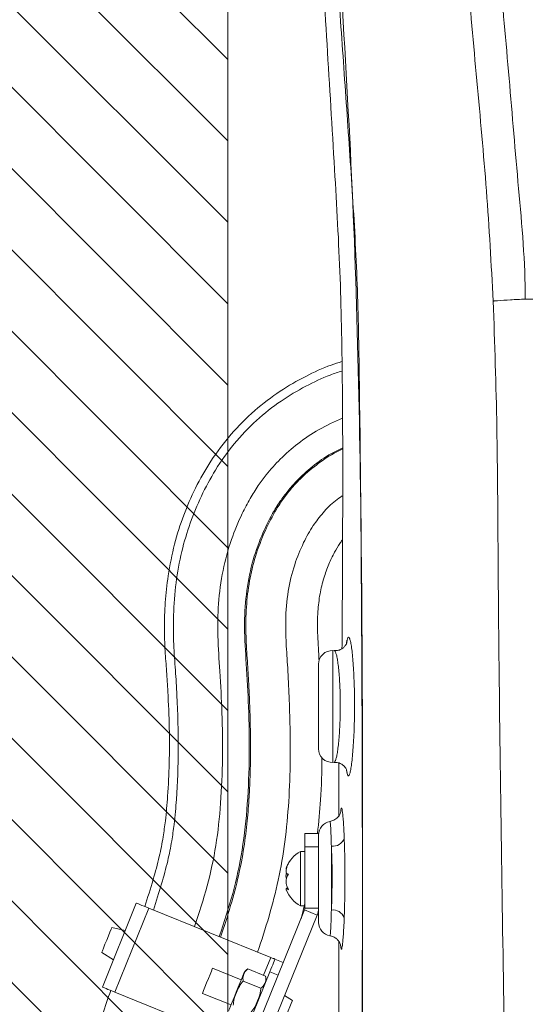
# Model space of a CAD drawing. Header units: millimetres. Extents: x 0 to 8410, y 0 to 5940.
# Tile 116 of 180: x 5134 to 5246, y 3322 to 3539. Entities that reach past the tile are written whole.
import ezdxf

# ---------------------------------------------------------------- set-up
doc = ezdxf.new("R2010")
doc.units = ezdxf.units.MM
doc.header["$LTSCALE"] = 10

msp = doc.modelspace()

# ---------------------------------------------------------------- hatches: boundary and pattern name
at = {"linetype": 'Continuous'}
h = msp.add_hatch(dxfattribs=at)
h.set_pattern_fill('ANSI31', color=8, scale=4, angle=90, style=0)
h.paths.add_polyline_path([(5057.2, 4077.87), (5057.2, 3177.87), (5180.2, 3177.87), (5180.2, 4077.87)], flags=0)

# ---------------------------------------------------------------- linework, layer by layer
at = {"color": 7, "linetype": 'Continuous', "lineweight": 0}
for p, q in [((5180.2, 4077.87), (5180.2, 3177.87)), ((5245.85, 3477.8), (5247.94, 3477.81)), ((5245.85, 3477.8), (5245.85, 3477.8)), ((5203.7, 3400.19), (5203.36, 3400.21)), ((5203.7, 3400.19), (5203.7, 3400.19)), ((5200.2, 3387.87), (5200.2, 3397.21)), ((5200.2, 3378.53), (5200.2, 3387.87)), ((5203.36, 3375.54), (5203.66, 3375.55)), ((5204.7, 3375.38), (5204.7, 3363.73)), ((5205.1, 3364.61), (5205.12, 3364.81)), ((5197.2, 3359.87), (5200.2, 3359.87)), ((5197.2, 3356.87), (5197.2, 3359.87)), ((5200.2, 3356.87), (5200.2, 3359.87)), ((5197.2, 3355.87), (5196.2, 3355.87)), ((5196.2, 3355.87), (5196.2, 3343.87)), ((5197.2, 3343.35), (5197.2, 3356.87)), ((5200.2, 3343.35), (5200.2, 3356.87)), ((5193.46, 3347.74), (5193.13, 3347.74)), ((5152.5, 3325.94), (5159.99, 3344.48)), ((5189.66, 3332.49), (5162.77, 3343.36)), ((5186.07, 3315.61), (5197.13, 3342.98)), ((5196.2, 3343.87), (5197.2, 3343.87)), ((5196.35, 3341.04), (5197.2, 3344.37)), ((5200.2, 3340.22), (5200.2, 3343.35)), ((5188.85, 3314.48), (5199.91, 3341.85)), ((5157.55, 3338.45), (5154.57, 3339.09)), ((5204.7, 3336), (5204.7, 3317.46)), ((5152.35, 3333.58), (5154.93, 3331.96)), ((5190.59, 3332.12), (5192.44, 3331.37)), ((5183.14, 3327.57), (5176.84, 3330.12)), ((5184.64, 3329.96), (5188.54, 3328.38)), ((5183.56, 3327.28), (5187.46, 3325.71)), ((5184.22, 3316.36), (5189.46, 3329.34)), ((5182.17, 3313.95), (5155.28, 3324.81)), ((5174.59, 3324.56), (5180.9, 3322.01)), ((5194.44, 3322.98), (5192.72, 3324.05))]:
    msp.add_line(p, q, dxfattribs=at)
at = {"color": 8, "linetype": 'Continuous', "lineweight": 0}
for p, q in [((5203.36, 3400.21), (5203.36, 3375.54)), ((5206.51, 3373.07), (5206.38, 3373.85)), ((5197.2, 3356.87), (5200.2, 3356.87)), ((5203.05, 3357.05), (5203.05, 3342.94)), ((5155.28, 3324.81), (5162.77, 3343.36)), ((5197.13, 3342.98), (5199.91, 3341.85)), ((5197.2, 3343.35), (5200.2, 3343.35)), ((5188.08, 3328.57), (5189.66, 3332.49)), ((5191.32, 3328.59), (5189.46, 3329.34))]:
    msp.add_line(p, q, dxfattribs=at)
at = {"color": 8, "linetype": 'Continuous', "lineweight": 0, "flags": 128}
for points in [[(5206.43, 3401.84), (5206.46, 3401.96), (5206.51, 3402.54)], [(5206.51, 3373.07), (5206.46, 3373.66), (5206.41, 3373.85)]]:
    msp.add_lwpolyline(points, dxfattribs=at)
at = {"color": 7, "linetype": 'Continuous', "lineweight": 0, "flags": 128}
for points in [[(5205.11, 3364.6), (5205.11, 3364.6), (5205.07, 3364.46), (5204.97, 3364.18), (5204.73, 3363.75), (5204.27, 3363.22), (5203.59, 3362.76), (5202.74, 3362.49), (5202.74, 3362.49), (5202.74, 3362.49)], [(5162.77, 3343.36), (5162.23, 3343.57), (5161.71, 3343.79), (5161.23, 3343.98), (5160.8, 3344.15), (5160.46, 3344.29), (5160.2, 3344.39), (5160.04, 3344.46), (5159.99, 3344.48)], [(5153.46, 3336.33), (5153.84, 3337.27), (5154.18, 3338.1), (5154.43, 3338.72), (5154.56, 3339.04), (5154.57, 3339.09)], [(5152.35, 3333.58), (5152.37, 3333.62), (5152.5, 3333.95), (5152.75, 3334.56), (5153.08, 3335.39), (5153.46, 3336.33)], [(5189.46, 3329.34), (5189.68, 3329.88), (5189.89, 3330.4), (5190.09, 3330.88), (5190.26, 3331.3), (5190.4, 3331.65), (5190.5, 3331.91), (5190.57, 3332.06), (5190.59, 3332.12)], [(5190.59, 3332.12), (5190.57, 3332.12), (5190.52, 3332.15), (5190.43, 3332.18), (5190.32, 3332.23), (5190.17, 3332.28), (5190.01, 3332.35), (5189.84, 3332.42), (5189.66, 3332.49)], [(5174.59, 3324.56), (5174.66, 3324.73), (5174.85, 3325.21), (5175.15, 3325.95), (5175.52, 3326.86), (5175.91, 3327.82), (5176.28, 3328.73), (5176.58, 3329.47), (5176.77, 3329.95), (5176.84, 3330.12)], [(5183.64, 3328.81), (5183.62, 3328.77), (5183.49, 3328.45), (5183.25, 3327.83), (5182.9, 3326.96), (5182.48, 3325.92), (5182.02, 3324.79)], [(5155.28, 3324.81), (5154.74, 3325.03), (5154.21, 3325.24), (5153.73, 3325.44), (5153.31, 3325.61), (5152.97, 3325.75), (5152.71, 3325.85), (5152.55, 3325.91), (5152.5, 3325.94)], [(5182.02, 3324.79), (5181.56, 3323.66), (5181.14, 3322.62), (5180.79, 3321.76), (5180.54, 3321.14), (5180.41, 3320.82), (5180.4, 3320.78)], [(5194.44, 3322.98), (5194.38, 3322.81), (5194.18, 3322.33), (5193.89, 3321.6), (5193.52, 3320.7), (5193.14, 3319.74), (5192.77, 3318.85), (5192.48, 3318.11), (5192.29, 3317.63), (5192.22, 3317.47), (5192.22, 3317.47)]]:
    msp.add_lwpolyline(points, dxfattribs=at)
at = {"color": 7, "linetype": 'Continuous', "lineweight": 0}
for centre, radius, start, end in [((5203.2, 3397.21), 3, 87, 180), ((5203.2, 3378.53), 3, 180, 273), ((5203.2, 3359.52), 3, 99.0733, 180), ((5199.6, 3349.75), 7, 119.0497, 157.7095), ((5199.6, 3349.99), 7, 202.3669, 240.9503), ((5196.2, 3343.35), 1, 338, 360), ((5196.2, 3343.35), 4, 338, 360), ((5203.2, 3340.22), 3, 180, 260.83), ((5185.82, 3327.93), 2.35, 120.1063, 158), ((5186.28, 3327.74), 2.35, 338, 15.817)]:
    msp.add_arc(centre, radius, start, end, dxfattribs=at)
at = {"color": 8, "linetype": 'Continuous', "lineweight": 0}
for centre, radius, start, end in [((5203.35, 3359.77), 2.74, 263.7369, 338.0768), ((5203.36, 3340.21), 2.75, 23.2424, 96.6047)]:
    msp.add_arc(centre, radius, start, end, dxfattribs=at)
for points, knots in [([(5190.97, 3997.9), (5191.02, 3959.92), (5191.12, 3883.95), (5190.54, 3800.36), (5191.41, 3747.14), (5192.7, 3724.32), (5194.35, 3701.51), (5196.2, 3678.72), (5200.02, 3625.5), (5204.22, 3564.73), (5208.12, 3496.34), (5209.34, 3450.78), (5209.88, 3405.19), (5209.94, 3359.6), (5209.89, 3295.61), (5209.94, 3246.8), (5209.97, 3213.2)], [0, 0, 0, 0, 0.145116, 0.290231, 0.319327, 0.348429, 0.377548, 0.406673, 0.435788, 0.58138, 0.639408, 0.697444, 0.755499, 0.813563, 0.871614, 1, 1, 1, 1]), ([(5238.76, 3477.36), (5238.32, 3485.47), (5237.42, 3501.69), (5235.13, 3525.96), (5231.54, 3566.43), (5227.03, 3623.13), (5222.73, 3677.82), (5219.56, 3714.27), (5217.9, 3732.49), (5216.5, 3750.73), (5216.15, 3762.92), (5215.98, 3769.02)], [0, 0, 0, 0, 0.08329, 0.166608, 0.249928, 0.499861, 0.749897, 0.812435, 0.874988, 0.937508, 1, 1, 1, 1]), ([(5223.23, 3769.28), (5223.4, 3763.21), (5223.75, 3751.06), (5225.14, 3732.88), (5226.79, 3714.73), (5229.93, 3678.4), (5234.21, 3623.75), (5238.63, 3567.05), (5242.3, 3526.51), (5244.32, 3502.18), (5245.85, 3485.95), (5245.85, 3477.8), (5245.85, 3477.8)], [0, 0, 0, 0, 0.062307, 0.124641, 0.187009, 0.249361, 0.498824, 0.749402, 0.832945, 0.916487, 1, 1, 1, 1, 1]), ([(5209.38, 3213.15), (5209.84, 3295.12), (5210.34, 3383.99), (5208.93, 3479.76), (5207.78, 3500.44), (5206.34, 3521.09), (5205.37, 3534.86), (5204.89, 3541.75)], [0, 0, 0, 0, 0.748073, 0.811029, 0.874006, 0.937009, 1, 1, 1, 1]), ([(5242.69, 3213.83), (5242.62, 3219.12), (5242.15, 3251.05), (5241.32, 3310.94), (5240.24, 3374.85), (5239.82, 3421.45), (5239.7, 3449.41), (5239.08, 3468.04), (5238.76, 3477.36)], [0, 0, 0, 0, 0.060256, 0.363496, 0.681741, 0.787835, 0.893928, 1, 1, 1, 1]), ([(5206.37, 3401.62), (5206.4, 3401.89), (5206.44, 3402.27), (5206.49, 3402.48), (5206.51, 3402.54)], [0, 0, 0, 0, 0.690215, 1, 1, 1, 1]), ([(5206.51, 3402.54), (5206.57, 3402.75), (5206.7, 3403.17), (5206.9, 3403.22), (5207.1, 3402.88), (5207.31, 3402.09), (5207.51, 3400.9), (5207.69, 3399.37), (5207.8, 3398.09), (5207.85, 3397.45)], [0, 0, 0, 0, 0.146716, 0.289507, 0.432299, 0.574851, 0.717403, 0.859591, 1, 1, 1, 1]), ([(5203.66, 3375.59), (5203.67, 3375.58), (5203.76, 3375.53), (5203.91, 3375.81), (5204.12, 3376.42), (5204.32, 3377.38), (5204.51, 3378.64), (5204.68, 3380.15), (5204.82, 3381.89), (5204.92, 3383.78), (5204.99, 3385.8), (5205.01, 3387.19), (5205.01, 3388.57), (5205, 3389.96), (5204.94, 3391.96), (5204.84, 3393.86), (5204.71, 3395.58), (5204.55, 3397.1), (5204.37, 3398.34), (5204.16, 3399.31), (5203.96, 3399.92), (5203.8, 3400.2), (5203.71, 3400.16), (5203.69, 3400.15)], [0, 0, 0, 0, 0.015044, 0.069752, 0.123012, 0.177809, 0.231054, 0.285845, 0.338937, 0.393579, 0.44611, 0.500158, 0.50085, 0.553547, 0.607777, 0.660495, 0.714736, 0.767654, 0.822092, 0.875252, 0.929942, 0.983242, 1, 1, 1, 1]), ([(5207.65, 3376.44), (5207.59, 3375.9), (5207.47, 3374.81), (5207.27, 3373.64), (5207.06, 3372.85), (5206.86, 3372.51), (5206.67, 3372.56), (5206.56, 3372.91), (5206.51, 3373.07)], [0, 0, 0, 0, 0.171115, 0.341943, 0.512769, 0.683185, 0.8536, 1, 1, 1, 1]), ([(5205.12, 3364.81), (5205.13, 3364.91), (5205.16, 3365.28), (5205.24, 3365.49), (5205.35, 3365.41), (5205.46, 3364.87), (5205.58, 3363.91), (5205.69, 3362.54), (5205.8, 3360.83), (5205.86, 3359.45), (5205.88, 3358.75)], [0, 0, 0, 0, 0.049319, 0.185126, 0.320783, 0.456441, 0.59223, 0.72802, 0.864007, 1, 1, 1, 1]), ([(5203.05, 3357.05), (5203.03, 3357.62), (5203, 3358.74), (5202.95, 3360.12), (5202.89, 3361.23), (5202.83, 3362), (5202.78, 3362.44), (5202.75, 3362.45), (5202.74, 3362.45)], [0, 0, 0, 0, 0.173485, 0.346967, 0.520476, 0.693986, 0.867592, 1, 1, 1, 1]), ([(5205.88, 3358.75), (5205.91, 3358.03), (5205.96, 3356.55), (5206.01, 3354.09), (5206.04, 3351.29), (5206.04, 3348.41), (5206.01, 3345.61), (5205.95, 3343.28), (5205.91, 3341.91), (5205.88, 3341.3)], [0, 0, 0, 0, 0.138546, 0.280511, 0.422475, 0.599676, 0.74188, 0.884086, 1, 1, 1, 1]), ([(5203.05, 3342.94), (5203.07, 3343.44), (5203.12, 3344.54), (5203.17, 3346.43), (5203.2, 3348.7), (5203.21, 3351.02), (5203.18, 3353.28), (5203.12, 3355.28), (5203.07, 3356.47), (5203.05, 3357.05)], [0, 0, 0, 0, 0.115998, 0.258192, 0.400385, 0.577496, 0.719437, 0.861376, 1, 1, 1, 1]), ([(5202.73, 3337.29), (5202.74, 3337.29), (5202.77, 3337.29), (5202.82, 3337.7), (5202.88, 3338.45), (5202.94, 3339.58), (5203, 3341.06), (5203.03, 3342.31), (5203.05, 3342.94)], [0, 0, 0, 0, 0.118077, 0.287911, 0.457421, 0.626932, 0.813467, 1, 1, 1, 1]), ([(5205.88, 3341.3), (5205.85, 3340.52), (5205.79, 3338.97), (5205.67, 3337.14), (5205.55, 3335.76), (5205.44, 3334.82), (5205.33, 3334.31), (5205.22, 3334.26), (5205.14, 3334.52), (5205.1, 3334.96), (5205.09, 3335.11)], [0, 0, 0, 0, 0.142774, 0.285545, 0.415076, 0.544605, 0.674198, 0.80379, 0.93342, 1, 1, 1, 1])]:
    msp.add_open_spline(points, degree=3, knots=knots, dxfattribs=at)
at = {"color": 7, "linetype": 'Continuous', "lineweight": 0}
for points, knots in [([(5198.73, 3589.32), (5199.28, 3580.1), (5200.95, 3552.47), (5203.16, 3516.84), (5205.14, 3482.4), (5205.66, 3450.21), (5205.53, 3426.03), (5205.45, 3409.87)], [0, 0, 0, 0, 0.154108, 0.462323, 0.596234, 0.730122, 1, 1, 1, 1]), ([(5238.76, 3477.36), (5238.84, 3477.36), (5239.15, 3477.39), (5240.27, 3477.48), (5242.5, 3477.64), (5244.73, 3477.75), (5245.85, 3477.8)], [0, 0, 0, 0, 0.044343, 0.170393, 0.585197, 1, 1, 1, 1]), ([(5205.35, 3464), (5204.57, 3463.76), (5201.82, 3462.9), (5197.24, 3460.76), (5191.53, 3457.5), (5185.95, 3453.24), (5180.79, 3448.07), (5176.44, 3442.26), (5173.01, 3436.23), (5170.33, 3430.08), (5168.29, 3423.61), (5167, 3417.14), (5166.33, 3410.94), (5166.13, 3405.39), (5166.31, 3400.31), (5166.68, 3395.64), (5167.04, 3389.96), (5167.32, 3383.21), (5167.31, 3375.5), (5167.03, 3369.6), (5166.7, 3365.36), (5166.39, 3362.36), (5165.9, 3358.81), (5165.05, 3354.47), (5163.67, 3349.35), (5162.48, 3345.7), (5161.84, 3343.73)], [0, 0, 0, 0, 0.017901, 0.062613, 0.109601, 0.160901, 0.214632, 0.268241, 0.318081, 0.365439, 0.413953, 0.465489, 0.508614, 0.549621, 0.586104, 0.619209, 0.651444, 0.710019, 0.766244, 0.818993, 0.838677, 0.858691, 0.884615, 0.916587, 0.954935, 1, 1, 1, 1]), ([(5205.4, 3461.92), (5204.52, 3461.64), (5201.76, 3460.74), (5197.23, 3458.57), (5191.73, 3455.31), (5186.37, 3451.08), (5181.48, 3445.96), (5177.43, 3440.29), (5174.29, 3434.38), (5171.78, 3428.36), (5169.88, 3421.96), (5168.66, 3415.13), (5168.12, 3408.26), (5168.18, 3401.81), (5168.64, 3395.93), (5169.1, 3388.21), (5169.38, 3378.7), (5169.08, 3370.14), (5168.64, 3364.63), (5168.31, 3361.56), (5167.8, 3357.93), (5166.92, 3353.55), (5165.54, 3348.47), (5164.38, 3344.88), (5163.76, 3342.95)], [0, 0, 0, 0, 0.020392, 0.06409, 0.11086, 0.161653, 0.214533, 0.266876, 0.315254, 0.362427, 0.410816, 0.462751, 0.515554, 0.563059, 0.605214, 0.646022, 0.734167, 0.81546, 0.835368, 0.856464, 0.883678, 0.916521, 0.955193, 1, 1, 1, 1]), ([(5172.85, 3339.28), (5173.83, 3342.27), (5175.74, 3348.15), (5177.72, 3357.27), (5178.71, 3366.71), (5179.09, 3376.5), (5178.95, 3386.2), (5178.51, 3395.17), (5177.88, 3403.18), (5178.01, 3410.64), (5178.94, 3417.82), (5180.78, 3424.5), (5182.96, 3429.74), (5185.01, 3433.69), (5186.79, 3436.53), (5188.97, 3439.48), (5191.82, 3442.66), (5195.7, 3446.05), (5200.28, 3449.15), (5203.73, 3450.73), (5205.47, 3451.52)], [0, 0, 0, 0, 0.0761307, 0.1494868, 0.2255562, 0.3056612, 0.3864328, 0.4604998, 0.5230027, 0.5807566, 0.6409355, 0.697759, 0.7480016, 0.7780238, 0.8053269, 0.8291097, 0.8667564, 0.9083247, 0.9537467, 1, 1, 1, 1]), ([(5178.31, 3337.08), (5179.35, 3340.24), (5181.41, 3346.51), (5183.54, 3356.32), (5184.63, 3366.54), (5185.01, 3377.1), (5184.84, 3387.41), (5184.31, 3396.81), (5183.74, 3405.09), (5184.12, 3412.55), (5185.37, 3419.33), (5187.45, 3425.3), (5189.63, 3429.83), (5191.64, 3433.07), (5193.4, 3435.45), (5195.69, 3438.07), (5198.86, 3440.95), (5202.29, 3443.42), (5204.66, 3444.53), (5205.46, 3444.91)], [0, 0, 0, 0, 0.085598, 0.169631, 0.257675, 0.349797, 0.441044, 0.522807, 0.592117, 0.654151, 0.714443, 0.768963, 0.816075, 0.843371, 0.867152, 0.892079, 0.932637, 0.977177, 1, 1, 1, 1]), ([(5205.46, 3444.67), (5205.25, 3444.58), (5203.39, 3443.78), (5200.3, 3441.7), (5196.84, 3438.85), (5194.35, 3436.2), (5192.51, 3433.87), (5190.46, 3430.78), (5188.27, 3426.5), (5186.24, 3421.2), (5184.87, 3415.51), (5184.2, 3409.82), (5184.11, 3404.1), (5184.45, 3398.64), (5184.76, 3393.81), (5184.97, 3389.53), (5185.11, 3385.73), (5185.19, 3382.06), (5185.21, 3378.53), (5185.18, 3375.14), (5185.08, 3371.62), (5184.88, 3367.48), (5184.49, 3362.44), (5183.77, 3356.61), (5182.59, 3350.35), (5180.83, 3343.75), (5179.36, 3339.28), (5178.6, 3336.96)], [0, 0, 0, 0, 0.005863, 0.052399, 0.095015, 0.121346, 0.146045, 0.171415, 0.216749, 0.269803, 0.317251, 0.367319, 0.41726, 0.464409, 0.50834, 0.542176, 0.574863, 0.606365, 0.636667, 0.665776, 0.693845, 0.727414, 0.772797, 0.823989, 0.878814, 0.937044, 1, 1, 1, 1]), ([(5186.76, 3333.66), (5187.63, 3336.29), (5189.37, 3341.53), (5191.46, 3349.64), (5192.9, 3358.12), (5193.72, 3367), (5194, 3375.44), (5193.96, 3383.16), (5193.74, 3389.92), (5193.44, 3396.12), (5193.04, 3401.68), (5192.88, 3407.35), (5193.32, 3413.19), (5194.75, 3418.98), (5196.7, 3423.79), (5198.82, 3427.64), (5201.21, 3430.73), (5203.38, 3432.96), (5204.95, 3434.03), (5205.46, 3434.37)], [0, 0, 0, 0, 0.078824, 0.157079, 0.238405, 0.323546, 0.410783, 0.478617, 0.543519, 0.603175, 0.655412, 0.702124, 0.764622, 0.821463, 0.871357, 0.912176, 0.946011, 0.982479, 1, 1, 1, 1]), ([(5200.34, 3397.99), (5200.32, 3398.24), (5200.21, 3400.3), (5199.95, 3403.91), (5199.98, 3408.6), (5200.45, 3412.63), (5201.3, 3416.14), (5202.41, 3419.2), (5203.62, 3421.74), (5204.62, 3423.5), (5205.27, 3424.35), (5205.45, 3424.6)], [0, 0, 0, 0, 0.026747, 0.224067, 0.391736, 0.533109, 0.662411, 0.780991, 0.884588, 0.96666, 1, 1, 1, 1]), ([(5205.45, 3409.87), (5205.44, 3408.35), (5205.44, 3405.28), (5205.41, 3402.16), (5205.38, 3400.67), (5205.38, 3400.63)], [0, 0, 0, 0, 0.487693, 0.986178, 1, 1, 1, 1]), ([(5206.44, 3401.87), (5206.44, 3401.88), (5206.45, 3401.9), (5206.41, 3401.77), (5206.23, 3401.43), (5205.84, 3400.94), (5205.22, 3400.49), (5204.45, 3400.19), (5203.92, 3400.21), (5203.69, 3400.21)], [0, 0, 0, 0, 0.061716, 0.22184, 0.369714, 0.520242, 0.685281, 0.862194, 1, 1, 1, 1]), ([(5207.85, 3397.45), (5207.85, 3397.44), (5207.9, 3396.82), (5207.98, 3395.31), (5208.09, 3392.98), (5208.14, 3390.46), (5208.16, 3387.88), (5208.13, 3385.31), (5208.07, 3382.8), (5207.96, 3380.44), (5207.82, 3378.26), (5207.71, 3377.05), (5207.65, 3376.44)], [0, 0, 0, 0, 0.001383, 0.111951, 0.222519, 0.333918, 0.445317, 0.555628, 0.665939, 0.777271, 0.888603, 1, 1, 1, 1]), ([(5199.99, 3359.87), (5200.25, 3362.33), (5200.84, 3367.89), (5200.92, 3373.48), (5200.96, 3376.61)], [0, 0, 0, 0, 0.441455, 1, 1, 1, 1]), ([(5203.65, 3375.53), (5203.88, 3375.53), (5204.41, 3375.55), (5205.15, 3375.27), (5205.75, 3374.84), (5206.14, 3374.4), (5206.34, 3374.05), (5206.41, 3373.85), (5206.42, 3373.85), (5206.42, 3373.84)], [0, 0, 0, 0, 0.1360843, 0.3105945, 0.4620445, 0.5995701, 0.7310862, 0.8706077, 1, 1, 1, 1]), ([(5193.61, 3353.27), (5193.46, 3353.03), (5193.21, 3352.62), (5193.04, 3352.2), (5193.02, 3352.01), (5193.1, 3352.02), (5193.13, 3352.02)], [0, 0, 0, 0, 0.350556, 0.607407, 0.86487, 1, 1, 1, 1]), ([(5193.14, 3351.14), (5193.11, 3351.03), (5193.02, 3350.69), (5193.02, 3350.23), (5193.09, 3349.95), (5193.11, 3349.87)], [0, 0, 0, 0, 0.260293, 0.786351, 1, 1, 1, 1]), ([(5193.61, 3350.83), (5193.46, 3350.86), (5193.21, 3350.9), (5193.04, 3351.27), (5193.03, 3351.76), (5193.17, 3352.35), (5193.39, 3352.87), (5193.56, 3353.17), (5193.61, 3353.27)], [0, 0, 0, 0, 0.235569, 0.408155, 0.581148, 0.745082, 0.917189, 1, 1, 1, 1]), ([(5193.61, 3347.44), (5193.46, 3347.7), (5193.21, 3348.15), (5193.04, 3348.94), (5193.03, 3349.63), (5193.17, 3350.23), (5193.39, 3350.61), (5193.56, 3350.78), (5193.61, 3350.83)], [0, 0, 0, 0, 0.235566, 0.408153, 0.581143, 0.745071, 0.917188, 1, 1, 1, 1]), ([(5193.14, 3347.33), (5193.11, 3347.4), (5193.02, 3347.59), (5193.04, 3347.74), (5193.17, 3347.75), (5193.39, 3347.62), (5193.56, 3347.48), (5193.61, 3347.44)], [0, 0, 0, 0, 0.127529, 0.382546, 0.624197, 0.877905, 1, 1, 1, 1]), ([(5202.73, 3337.24), (5202.78, 3337.23), (5203.12, 3337.22), (5203.68, 3336.96), (5204.29, 3336.54), (5204.7, 3336.05), (5204.94, 3335.63), (5205.05, 3335.32), (5205.1, 3335.15), (5205.11, 3335.09), (5205.11, 3335.11), (5205.11, 3335.11)], [0, 0, 0, 0, 0.031964, 0.210817, 0.363999, 0.499421, 0.619433, 0.725807, 0.838797, 0.995682, 1, 1, 1, 1]), ([(5183.56, 3327.28), (5183.54, 3327.6), (5183.49, 3328.47), (5183.9, 3329.38), (5184.49, 3329.84), (5184.64, 3329.96)], [0, 0, 0, 0, 0.3032394, 0.8244115, 1, 1, 1, 1]), ([(5183.56, 3327.28), (5183.27, 3326.9), (5182.67, 3326.12), (5181.99, 3324.49), (5181.47, 3323.09), (5181.41, 3322.12), (5181.4, 3321.93)], [0, 0, 0, 0, 0.244947, 0.500118, 0.90493, 1, 1, 1, 1]), ([(5188.54, 3328.38), (5188.56, 3328.07), (5188.61, 3327.2), (5188.21, 3326.29), (5187.61, 3325.82), (5187.46, 3325.71)], [0, 0, 0, 0, 0.303239, 0.824416, 1, 1, 1, 1]), ([(5154.35, 3325.19), (5153.73, 3323.4), (5152.47, 3319.77), (5150.59, 3314.2), (5148.74, 3308.37), (5147.08, 3302.54), (5145.73, 3297.04), (5144.74, 3292.29), (5144.02, 3288.33), (5143.46, 3284.8), (5142.95, 3281.18), (5142.47, 3277.07), (5141.93, 3271.35), (5141.5, 3264.2), (5141.31, 3255.91), (5141.39, 3247.87), (5141.65, 3240.91), (5141.99, 3235.25), (5142.32, 3230.88), (5142.69, 3226.6), (5143.15, 3222.09), (5143.74, 3216.94), (5144.45, 3211.48), (5145.27, 3205.84), (5146.13, 3200.43), (5146.98, 3195.44), (5147.81, 3190.89), (5149.07, 3184.29), (5150.9, 3175.41), (5153.14, 3165.57), (5155.18, 3157.12), (5156.91, 3150.27), (5158.64, 3143.67), (5160.44, 3137.02), (5162.43, 3129.89), (5164.41, 3123), (5166.33, 3116.49), (5168.12, 3110.59), (5170.06, 3104.4), (5172.04, 3098.28), (5173.93, 3092.63), (5175.57, 3087.89), (5176.93, 3084.07), (5178.03, 3081.1), (5178.89, 3078.81), (5179.66, 3076.83), (5180.53, 3074.65), (5181.67, 3071.85), (5183.14, 3068.38), (5184.88, 3064.51), (5186.8, 3060.49), (5188.84, 3056.52), (5191.94, 3050.86), (5196.28, 3043.69), (5201.77, 3035.6), (5207.13, 3028.27), (5212.1, 3021.68), (5216.08, 3016.37), (5219.25, 3012.12), (5221.73, 3008.77), (5224.28, 3005.3), (5227.05, 3001.51), (5230.18, 2997.19), (5233.71, 2992.24), (5237.69, 2986.58), (5241.82, 2980.55), (5246.04, 2974.11), (5250.29, 2967.27), (5254.89, 2959.54), (5258.06, 2954.08), (5259.7, 2951.26)], [0, 0, 0, 0, 0.012715, 0.025915, 0.039672, 0.053859, 0.066728, 0.077808, 0.086513, 0.093792, 0.101846, 0.111111, 0.121629, 0.140508, 0.159277, 0.1774, 0.19463, 0.206198, 0.215586, 0.224076, 0.235107, 0.246118, 0.258955, 0.272178, 0.284465, 0.295803, 0.306186, 0.315631, 0.341008, 0.367206, 0.383553, 0.399597, 0.414895, 0.429633, 0.446165, 0.465079, 0.478287, 0.49235, 0.507216, 0.522688, 0.53663, 0.548403, 0.557588, 0.564979, 0.570638, 0.574821, 0.57999, 0.587277, 0.596357, 0.607026, 0.61804, 0.629125, 0.640299, 0.667087, 0.694696, 0.720798, 0.745963, 0.770207, 0.78407, 0.797619, 0.81119, 0.826575, 0.844044, 0.863602, 0.885269, 0.909099, 0.92943, 0.951319, 0.974871, 1, 1, 1, 1]), ([(5185.3, 3320.35), (5185.59, 3320.74), (5186.18, 3321.52), (5186.87, 3323.15), (5187.39, 3324.55), (5187.45, 3325.52), (5187.46, 3325.71)], [0, 0, 0, 0, 0.244941, 0.500123, 0.904939, 1, 1, 1, 1])]:
    msp.add_open_spline(points, degree=3, knots=knots, dxfattribs=at)

doc.saveas('drawing.dxf')
